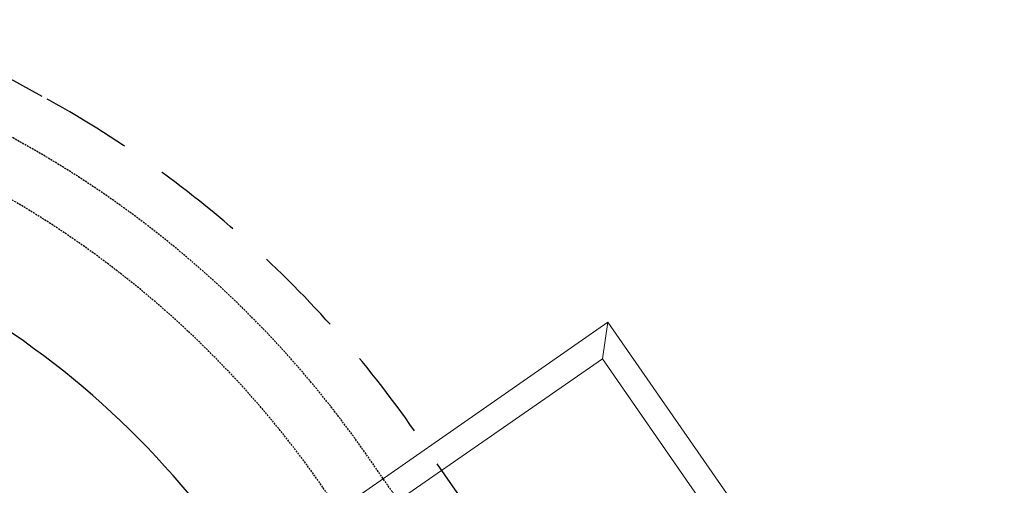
# Model space of a CAD drawing. Header units: millimetres. Extents: x 140304 to 319987, y -10756 to 142544.
# Tile 80 of 203: x 163894 to 165250, y 76730 to 77372. Entities that reach past the tile are written whole.
import ezdxf

# ---------------------------------------------------------------- set-up
doc = ezdxf.new("R2010")
doc.units = ezdxf.units.MM
doc.header["$LTSCALE"] = 10
doc.linetypes.add('( Hidden )', pattern=[0.375, 0.25, -0.125])
doc.linetypes.add('ACAD_ISO02W100', pattern=[15, 12, -3])
doc.layers.get('0').update_dxf_attribs({"linetype": 'CONTINUOUS'})
for name, color, linetype, true_color in [('CT_BULKHEAD', 7, '( Hidden )', 0x00c700), ('CT_SIGNAGE', 7, '( Hidden )', 0x0000e6), ('furn', 7, 'CONTINUOUS', 0x9c9c9c)]:
    doc.layers.add(name, color=color, linetype=linetype, true_color=true_color)
doc.layers.add('ele_15', color=34, linetype='CONTINUOUS', lineweight=15)
doc.layers.add('ELECT', color=30, linetype='ACAD_ISO02W100', lineweight=30)
doc.styles.add('ARIAL', font='arial.ttf')

# ---------------------------------------------------------------- blocks, each defined once
blk = doc.blocks.new('Base lucknow')
for points in [[(164704.2, 96850.7), (164208.9, 96505.2)], [(164704.2, 96850.7), (164696.8, 96800.3)], [(165220.3, 96106.2), (164704.2, 96850.7)], [(164231.1, 96477), (164696.8, 96800.3)], [(164696.8, 96800.3), (165169.9, 96116.5)]]:
    blk.add_lwpolyline(points)

msp = doc.modelspace()

# ---------------------------------------------------------------- linework, layer by layer
at = {"layer": 'CT_BULKHEAD', "ltscale": 50}
msp.add_lwpolyline([(164540.4, 76657.3), (164437.8, 76805.2, 0.116407), (163925.4, 77266), (161706.6, 78480.1, 0.125829), (160554.6, 78774.7), (160456.8, 78774.7)], format="xyb", dxfattribs=at)
at = {"layer": 'CT_SIGNAGE'}
for points in [[(164480, 76616.4), (164373.3, 76770.2, 0.116407), (163886.5, 77207.9), (161667.8, 78422, 0.125829), (160551.7, 78707.4), (160453.9, 78707.4)], [(164418.4, 76573.6), (164311.7, 76727.4, 0.116407), (163850.5, 77142.1), (161631.8, 78356.2, 0.125829), (160551.7, 78632.4), (160453.9, 78632.4)]]:
    msp.add_lwpolyline(points, format="xyb", dxfattribs=at)
at = {"layer": 'furn', "ltscale": 0.25}
msp.add_lwpolyline([(164293.5, 76486.9), (164191.3, 76634.2, 0.116407), (163781.4, 77002.8), (161562.6, 78216.9, 0.125829), (160554.6, 78474.7), (160456.8, 78474.7)], format="xyb", dxfattribs=at)

# ---------------------------------------------------------------- block references
at = {"layer": 'ele_15'}
msp.add_blockref('Base lucknow', (0, -19895.7), dxfattribs=at)

# ---------------------------------------------------------------- texts
at = {"layer": 'ELECT', "insert": (153064, 76998), "char_height": 90, "width": 1340.84, "attachment_point": 1, "rotation": 0.1193, "style": 'ARIAL'}
msp.add_mtext('\\pi91.584;WALL POINTS TO BE \\P\\pi72.061;COORDINATED WITH \\P\\pi655.4;ELEVATION ', dxfattribs=at)

doc.saveas('drawing.dxf')
